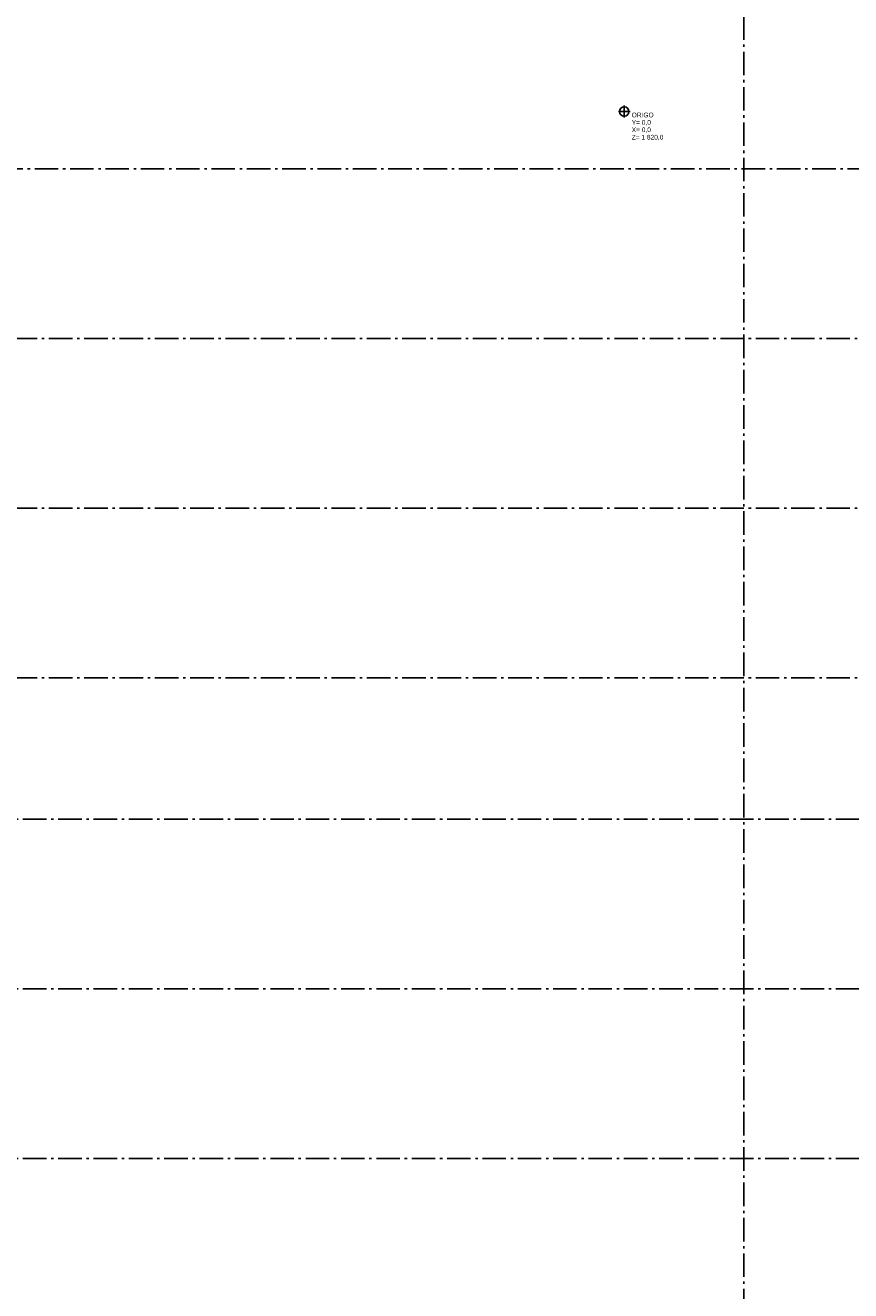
# Model space of a CAD drawing. Header units: millimetres. Extents: x -117798 to 93698, y -84437 to 74219.
# Tile 10 of 20: x -12710 to 4805, y -25023 to 1830. Entities that reach past the tile are written whole.
import ezdxf
from ezdxf.enums import TextEntityAlignment as Align

# ---------------------------------------------------------------- set-up
doc = ezdxf.new("R2010")
doc.units = ezdxf.units.MM
doc.header["$LTSCALE"] = 0.5
doc.header["$MEASUREMENT"] = 0
doc.linetypes.add('Akselinje', pattern=[1500, 1000, -200, 100, -200])
doc.linetypes.add('PLINE', pattern=[0])
doc.layers.add('82-- Modullinjer', color=7, linetype='Continuous')
doc.layers.add('Origo', color=7, linetype='Continuous')
doc.styles.add('GENERATED_STYLE_1', font='arial.ttf')
doc.styles.add('GENERATED_STYLE_2', font='arial.ttf')

# ---------------------------------------------------------------- blocks, each defined once
blk = doc.blocks.new('Kart - koordinatobjekt 1[1]')
at = {"layer": 'Origo', "linetype": 'PLINE'}
for p, q in [((-125, 0), (125, 0)), ((0, -125), (0, 125))]:
    blk.add_line(p, q, dxfattribs=at)
blk.add_circle((0, 0), 100, dxfattribs=at)
for tag, style, p in [('AC_show2DHotspotsIn3D_0', 'GENERATED_STYLE_2', (158, -180)), ('DUMMY_132', 'GENERATED_STYLE_1', (158, -23)), ('AC_show2DHotspotsIn3D_1', 'GENERATED_STYLE_2', (158, -337)), ('AC_show2DHotspotsIn3D_2', 'GENERATED_STYLE_2', (158, -494))]:
    blk.add_attdef(tag, text='', height=100, dxfattribs=dict(at, style=style)).set_placement(p, align=Align.TOP_LEFT)
blk = doc.blocks.new('Standard grid marker[14]', base_point=(2536, 24720))
at = {"layer": '82-- Modullinjer', "linetype": 'Akselinje'}
blk.add_line((2536, 24520), (2536, -51889), dxfattribs=at)
at = {"layer": '82-- Modullinjer', "style": 'GENERATED_STYLE_1'}
for tag, p in [('AC_MarkerText_1_0', (2409, 24930)), ('AC_MarkerText_1_1', (2409, -52379))]:
    blk.add_attdef(tag, text='', height=175, rotation=90, dxfattribs=at).set_placement(p, align=Align.TOP_CENTER)
blk = doc.blocks.new('Standard grid marker[19]', base_point=(20939, -22217))
at = {"layer": '82-- Modullinjer', "linetype": 'Akselinje'}
blk.add_line((20739, -22217), (-81321, -22217), dxfattribs=at)
at = {"layer": '82-- Modullinjer', "style": 'GENERATED_STYLE_1'}
for tag, p in [('AC_MarkerText_1_1', (-81899, -22257)), ('AC_MarkerText_1_0', (21062, -22257))]:
    blk.add_attdef(tag, text='', height=175, rotation=90, dxfattribs=at).set_placement(p, align=Align.TOP_CENTER)
blk = doc.blocks.new('Standard grid marker[22]', base_point=(20739, -12017))
at = {"layer": '82-- Modullinjer', "linetype": 'Akselinje'}
blk.add_line((20539, -12017), (-81321, -12017), dxfattribs=at)
at = {"layer": '82-- Modullinjer', "style": 'GENERATED_STYLE_1'}
for tag, p in [('AC_MarkerText_1_1', (-81899, -12057)), ('AC_MarkerText_1_0', (20862, -12057))]:
    blk.add_attdef(tag, text='', height=175, rotation=90, dxfattribs=at).set_placement(p, align=Align.TOP_CENTER)
blk = doc.blocks.new('Standard grid marker[24]', base_point=(20739, -1217))
at = {"layer": '82-- Modullinjer', "linetype": 'Akselinje'}
blk.add_line((9739, -1217), (-70521, -1217), dxfattribs=at)
at = {"layer": '82-- Modullinjer', "style": 'GENERATED_STYLE_1'}
for tag, p in [('AC_MarkerText_1_1', (-81899, -1257)), ('AC_MarkerText_1_0', (20862, -1257))]:
    blk.add_attdef(tag, text='', height=175, rotation=90, dxfattribs=at).set_placement(p, align=Align.TOP_CENTER)
blk = doc.blocks.new('Standard grid marker[30]', base_point=(20939, -18617))
at = {"layer": '82-- Modullinjer', "linetype": 'Akselinje'}
blk.add_line((20739, -18617), (-81321, -18617), dxfattribs=at)
at = {"layer": '82-- Modullinjer', "style": 'GENERATED_STYLE_1'}
for tag, p in [('AC_MarkerText_1_1', (-81899, -18657)), ('AC_MarkerText_1_0', (21062, -18657))]:
    blk.add_attdef(tag, text='', height=175, rotation=90, dxfattribs=at).set_placement(p, align=Align.TOP_CENTER)
blk = doc.blocks.new('Standard grid marker[31]', base_point=(20939, -15017))
at = {"layer": '82-- Modullinjer', "linetype": 'Akselinje'}
blk.add_line((20739, -15017), (-81321, -15017), dxfattribs=at)
at = {"layer": '82-- Modullinjer', "style": 'GENERATED_STYLE_1'}
for tag, p in [('AC_MarkerText_1_1', (-81899, -15057)), ('AC_MarkerText_1_0', (21062, -15057))]:
    blk.add_attdef(tag, text='', height=175, rotation=90, dxfattribs=at).set_placement(p, align=Align.TOP_CENTER)
blk = doc.blocks.new('Standard grid marker[32]', base_point=(20739, -8417))
at = {"layer": '82-- Modullinjer', "linetype": 'Akselinje'}
blk.add_line((20539, -8417), (-81321, -8417), dxfattribs=at)
at = {"layer": '82-- Modullinjer', "style": 'GENERATED_STYLE_1'}
for tag, p in [('AC_MarkerText_1_1', (-81899, -8457)), ('AC_MarkerText_1_0', (20862, -8457))]:
    blk.add_attdef(tag, text='', height=175, rotation=90, dxfattribs=at).set_placement(p, align=Align.TOP_CENTER)
blk = doc.blocks.new('Standard grid marker[33]', base_point=(20739, -4817))
at = {"layer": '82-- Modullinjer', "linetype": 'Akselinje'}
blk.add_line((20539, -4817), (-81321, -4817), dxfattribs=at)
at = {"layer": '82-- Modullinjer', "style": 'GENERATED_STYLE_1'}
for tag, p in [('AC_MarkerText_1_0', (20862, -4857)), ('AC_MarkerText_1_1', (-81899, -4857))]:
    blk.add_attdef(tag, text='', height=175, rotation=90, dxfattribs=at).set_placement(p, align=Align.TOP_CENTER)

msp = doc.modelspace()

# ---------------------------------------------------------------- block references
at = {"layer": '82-- Modullinjer', "linetype": 'PLINE'}
for name, p in [('Standard grid marker[14]', (2536.1, 24720)), ('Standard grid marker[24]', (20739.5, -1216.9)), ('Standard grid marker[33]', (20739.5, -4816.9)), ('Standard grid marker[32]', (20739.5, -8416.9)), ('Standard grid marker[22]', (20739.5, -12016.9)), ('Standard grid marker[31]', (20939.5, -15016.9)), ('Standard grid marker[30]', (20939.5, -18616.9)), ('Standard grid marker[19]', (20939.5, -22216.9))]:
    msp.add_blockref(name, p, dxfattribs=at)
at = {"layer": 'Origo', "linetype": 'PLINE'}
ref = msp.add_blockref('Kart - koordinatobjekt 1[1]', (0, 0), dxfattribs=at)
ref.add_attrib('AC_show2DHotspotsIn3D', 'Y= 0,0', dxfattribs={"color": 7, "linetype": 'PLINE', "height": 100, "style": 'GENERATED_STYLE_2'}).set_placement((157.8, -180), align=Align.TOP_LEFT)
ref.add_attrib('AC_show2DHotspotsIn3D_1', 'X= 0,0', dxfattribs={"color": 7, "linetype": 'PLINE', "height": 100, "style": 'GENERATED_STYLE_2'}).set_placement((157.8, -337.1), align=Align.TOP_LEFT)
ref.add_attrib('AC_show2DHotspotsIn3D_2', 'Z= 1\xa0820,0', dxfattribs={"color": 7, "linetype": 'PLINE', "height": 100, "style": 'GENERATED_STYLE_2'}).set_placement((157.8, -494.3), align=Align.TOP_LEFT)
ref.add_attrib('DUMMY_132', 'ORIGO', dxfattribs={"color": 7, "linetype": 'PLINE', "height": 100, "style": 'GENERATED_STYLE_1'}).set_placement((157.8, -22.9), align=Align.TOP_LEFT)

doc.saveas('drawing.dxf')
